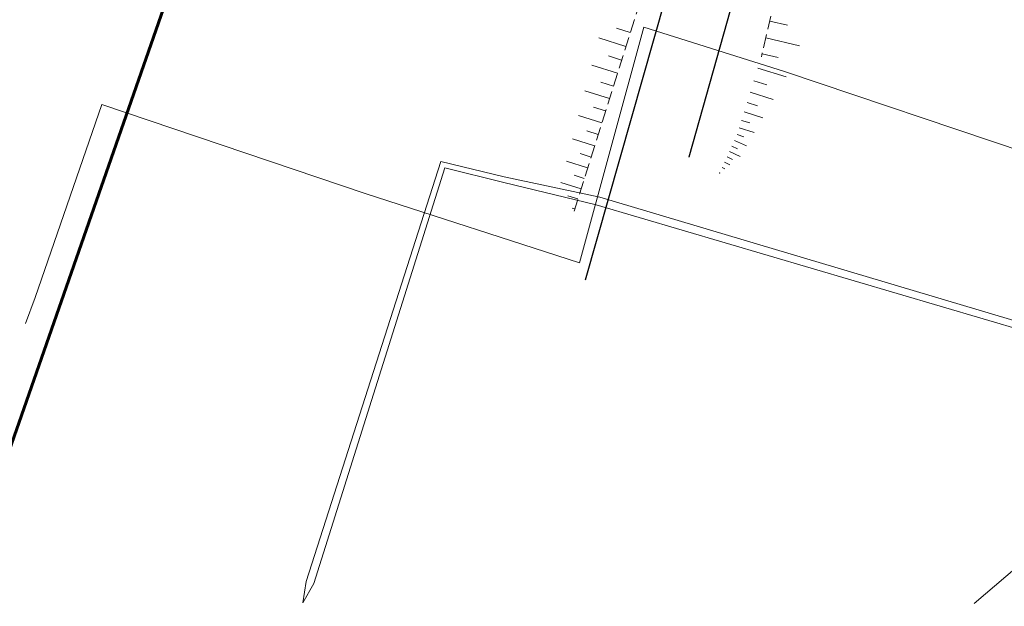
# Model space of a CAD drawing. Header units: metres. Extents: x 7505752 to 7507120, y 5839999 to 5840598.
# Tile 19 of 35: x 7506461 to 7506553, y 5840150 to 5840204. Entities that reach past the tile are written whole.
import ezdxf

# ---------------------------------------------------------------- set-up
doc = ezdxf.new("R2010")
doc.units = ezdxf.units.M
doc.header["$MEASUREMENT"] = 0
for name, pattern in [('2_1', [0]), ('2_OTKJ', [2, 1.5, -0.5]), ('2_OTKK', [0]), ('2_OTRK', [1.75, 1.25, -0.5]), ('2_OTRKG', [1.75, 1.25, -0.5]), ('4_SUGP', [0]), ('4_SUKP', [0]), ('4_SUWP', [0]), ('GDE', [0]), ('GUZ', [1, 0.5, -0.5])]:
    doc.linetypes.add(name, pattern=pattern)
for name, color, linetype, lineweight in [('Dzialki', 7, 'GDE', 18), ('OTK_L_0', 7, '2_OTKJ', 18), ('OTK_L_1', 7, '2_OTKK', 25), ('OTR_L_1', 7, '2_OTRK', 18), ('SUWP_L_0', 5, '4_SUWP', 18)]:
    doc.layers.add(name, color=color, linetype=linetype, lineweight=lineweight)
for name, color, linetype, lineweight, true_color in [('SUGP_L_0', 7, '4_SUGP', 18, 0xbfbf00), ('SUKP_L_0', 7, '4_SUKP', 18, 0x803300), ('Uzytki', 7, 'GUZ', 18, 0x008000)]:
    doc.layers.add(name, color=color, linetype=linetype, lineweight=lineweight, true_color=true_color)

msp = doc.modelspace()

# ---------------------------------------------------------------- linework, layer by layer
at = {"layer": 'Dzialki', "color": 3, "lineweight": 60}
msp.add_line((7506488.36, 5840244.35), (7506443.21, 5840114.88), dxfattribs=at)
at = {"layer": 'OTK_L_0', "linetype": '2_OTKJ'}
for p, q in [((7506534.955, 5840232.243), (7506523.54, 5840191.71)), ((7506513.945, 5840180.327), (7506527.657, 5840228.558))]:
    msp.add_line(p, q, dxfattribs=at)
at = {"layer": 'OTK_L_1', "linetype": '2_OTKK'}
for p, q in [((7506534.955, 5840232.243), (7506523.54, 5840191.71)), ((7506513.945, 5840180.327), (7506527.657, 5840228.558))]:
    msp.add_line(p, q, dxfattribs=at)
at = {"layer": 'OTR_L_1', "linetype": '2_OTRKG'}
for p, q in [((7506535.48, 5840223.537), (7506530.26, 5840201.01)), ((7506523.751, 5840221.173), (7506512.89, 5840186.713))]:
    msp.add_line(p, q, dxfattribs=at)
at = {"layer": 'OTR_L_1', "linetype": '2_1'}
for p, q in [((7506531.03, 5840204.335), (7506532.693, 5840203.95)), ((7506518.106, 5840203.262), (7506516.819, 5840203.668)), ((7506517.7, 5840201.975), (7506515.189, 5840202.767)), ((7506530.668, 5840202.77), (7506533.798, 5840202.045)), ((7506517.304, 5840200.72), (7506516.08, 5840201.106)), ((7506530.326, 5840201.296), (7506531.8, 5840200.955)), ((7506516.918, 5840199.495), (7506514.529, 5840200.248)), ((7506529.936, 5840199.974), (7506532.569, 5840199.149)), ((7506529.565, 5840198.789), (7506530.749, 5840198.418)), ((7506516.174, 5840197.135), (7506513.9, 5840197.851)), ((7506516.542, 5840198.3), (7506515.376, 5840198.668)), ((7506529.231, 5840197.723), (7506531.363, 5840197.056)), ((7506515.816, 5840195.998), (7506514.707, 5840196.347)), ((7506528.93, 5840196.764), (7506529.889, 5840196.464)), ((7506515.466, 5840194.888), (7506513.302, 5840195.571)), ((7506528.417, 5840195.125), (7506529.193, 5840194.882)), ((7506528.66, 5840195.901), (7506530.386, 5840195.361)), ((7506515.125, 5840193.806), (7506514.07, 5840194.139)), ((7506528.199, 5840194.428), (7506529.592, 5840193.992)), ((7506514.793, 5840192.751), (7506512.733, 5840193.4)), ((7506527.763, 5840193.251), (7506528.864, 5840192.752)), ((7506528.003, 5840193.804), (7506528.627, 5840193.609)), ((7506527.526, 5840192.728), (7506528.049, 5840192.492)), ((7506514.468, 5840191.721), (7506513.464, 5840192.038)), ((7506527.076, 5840191.733), (7506527.573, 5840191.508)), ((7506527.301, 5840192.23), (7506528.282, 5840191.787)), ((7506514.152, 5840190.717), (7506512.192, 5840191.334)), ((7506526.625, 5840190.738), (7506526.87, 5840190.627)), ((7506526.851, 5840191.235), (7506527.341, 5840191.013)), ((7506513.843, 5840189.737), (7506512.887, 5840190.038)), ((7506513.541, 5840188.781), (7506511.676, 5840189.369)), ((7506513.248, 5840187.848), (7506512.324, 5840188.14)), ((7506512.956, 5840186.924), (7506512.729, 5840186.996))]:
    msp.add_line(p, q, dxfattribs=at)
msp.add_point((7506526.4, 5840190.24), dxfattribs=at)
at = {"layer": 'SUGP_L_0', "linetype": '4_SUGP'}
for p, q in [((7506519.352, 5840203.771), (7506513.393, 5840181.926)), ((7506532.402, 5840199.641), (7506519.352, 5840203.771)), ((7506581.394, 5840183.189), (7506532.402, 5840199.641)), ((7506469.125, 5840196.599), (7506462.949, 5840178.704)), ((7506493.516, 5840188.338), (7506469.125, 5840196.599)), ((7506513.393, 5840181.926), (7506493.516, 5840188.338)), ((7506462.949, 5840178.704), (7506462.026, 5840176.297))]:
    msp.add_line(p, q, dxfattribs=at)
at = {"layer": 'SUKP_L_0', "linetype": '4_SUKP'}
for p, q in [((7506488.056, 5840152.376), (7506500.526, 5840191.318)), ((7506500.92, 5840190.72), (7506488.778, 5840152.171)), ((7506500.526, 5840191.318), (7506506.427, 5840189.889)), ((7506506.371, 5840189.358), (7506500.92, 5840190.72)), ((7506506.427, 5840189.889), (7506515.271, 5840187.99)), ((7506514.936, 5840187.288), (7506506.371, 5840189.358)), ((7506515.271, 5840187.99), (7506577.89, 5840169.333)), ((7506578.496, 5840168.547), (7506514.936, 5840187.288)), ((7506487.735, 5840150.373), (7506488.056, 5840152.376)), ((7506488.778, 5840152.171), (7506487.735, 5840150.373))]:
    msp.add_line(p, q, dxfattribs=at)
at = {"layer": 'SUWP_L_0', "linetype": '4_SUWP'}
msp.add_line((7506569.713, 5840167.326), (7506549.989, 5840150.307), dxfattribs=at)
at = {"layer": 'Uzytki'}
msp.add_line((7506443.21, 5840114.88), (7506488.36, 5840244.35), dxfattribs=at)

doc.saveas('drawing.dxf')
